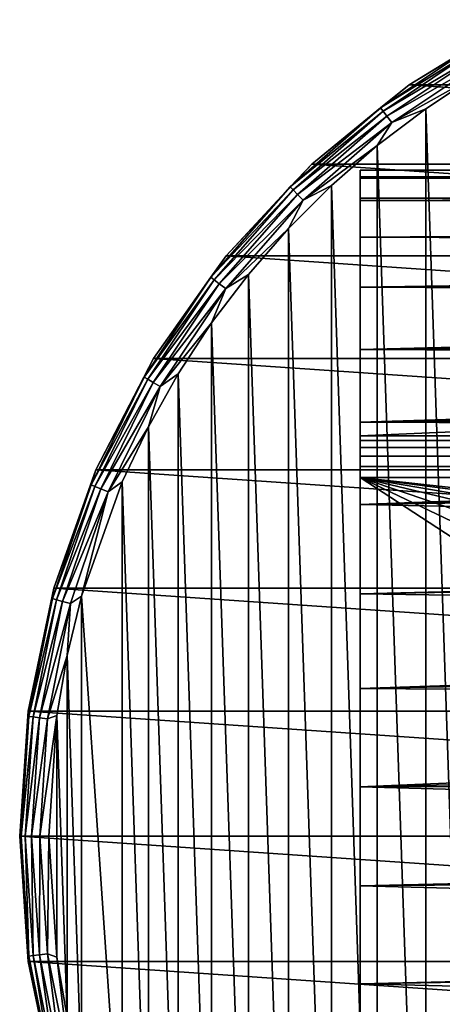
# Model space of a CAD drawing. Header units: millimetres. Extents: x -182 to 217, y -96 to 236.
# Tile 9 of 256: x -182 to -167, y -6 to 28. Entities that reach past the tile are written whole.
import ezdxf

# ---------------------------------------------------------------- set-up
doc = ezdxf.new("R2010")
doc.units = ezdxf.units.MM
doc.header["$LTSCALE"] = 52.148148
for name, color, linetype in [('1', 7, 'CONTINUOUS'), ('2', 7, 'CONTINUOUS'), ('214', 7, 'CONTINUOUS'), ('4', 7, 'CONTINUOUS'), ('568', 7, 'CONTINUOUS'), ('569', 7, 'CONTINUOUS'), ('570', 7, 'CONTINUOUS'), ('571', 7, 'CONTINUOUS'), ('572', 7, 'CONTINUOUS'), ('573', 7, 'CONTINUOUS'), ('68', 7, 'CONTINUOUS')]:
    doc.layers.add(name, color=color, linetype=linetype)

msp = doc.modelspace()

# ---------------------------------------------------------------- linework, layer by layer
at = {"layer": '1', "color": 7, "linetype": 'CONTINUOUS', "true_color": 0xaaaaaa}
for points in [[(20, 13.821, -33.932), (-170, 13.821, -33.932), (20, 22.027, -6.618), (20, 13.821, -33.932)], [(20, 22.027, -6.618), (-170, 13.821, -33.932), (-170, 22.027, -6.618), (20, 22.027, -6.618)]]:
    msp.add_3dface(points, dxfattribs=at)
at = {"layer": '2', "color": 7, "linetype": 'CONTINUOUS', "true_color": 0xaaaaaa}
for points in [[(20, 23, 0.142), (20, 22.766, -3.274), (-170, 23, 0.142), (20, 23, 0.142)], [(-170, 23, 0.142), (20, 22.766, -3.274), (-170, 22.766, -3.274), (-170, 23, 0.142)], [(20, 22.724, 3.555), (20, 23, 0.142), (-170, 22.724, 3.555), (20, 22.724, 3.555)], [(-170, 22.724, 3.555), (20, 23, 0.142), (-170, 23, 0.142), (-170, 22.724, 3.555)], [(20, 22.027, -6.618), (-170, 22.027, -6.618), (-170, 22.766, -3.274), (20, 22.027, -6.618)], [(20, 22.766, -3.274), (20, 22.027, -6.618), (-170, 22.766, -3.274), (20, 22.766, -3.274)], [(20, 21.944, 6.889), (20, 22.724, 3.555), (-170, 21.944, 6.889), (20, 21.944, 6.889)], [(-170, 21.944, 6.889), (20, 22.724, 3.555), (-170, 22.724, 3.555), (-170, 21.944, 6.889)], [(20, 20.678, 10.07), (20, 21.944, 6.889), (-170, 20.678, 10.07), (20, 20.678, 10.07)], [(-170, 20.678, 10.07), (20, 21.944, 6.889), (-170, 21.944, 6.889), (-170, 20.678, 10.07)], [(20, 20.678, 10.07), (-170, 20.678, 10.07), (-75, 20.326, 10.764), (20, 20.678, 10.07)], [(-170, 20.678, 10.07), (-170, 18.954, 13.029), (-80.069, 20.299, 10.814), (-170, 20.678, 10.07)], [(-75, 20.326, 10.764), (-170, 20.678, 10.07), (-80.069, 20.299, 10.814), (-75, 20.326, 10.764)], [(-80.069, 20.299, 10.814), (-170, 18.954, 13.029), (-85.163, 20.219, 10.964), (-80.069, 20.299, 10.814)], [(-85.163, 20.219, 10.964), (-170, 18.954, 13.029), (-90.311, 20.081, 11.214), (-85.163, 20.219, 10.964)], [(-90.311, 20.081, 11.214), (-170, 18.954, 13.029), (-95.548, 19.881, 11.565), (-90.311, 20.081, 11.214)], [(-95.548, 19.881, 11.565), (-170, 18.954, 13.029), (-96.421, 19.429, 12.309), (-95.548, 19.881, 11.565)], [(-96.421, 19.429, 12.309), (-170, 18.954, 13.029), (-96.725, 19.263, 12.568), (-96.421, 19.429, 12.309)], [(-96.725, 19.263, 12.568), (-170, 18.954, 13.029), (-97.202, 18.992, 12.973), (-96.725, 19.263, 12.568)], [(-97.202, 18.992, 12.973), (-170, 18.954, 13.029), (-97.872, 18.585, 13.549), (-97.202, 18.992, 12.973)], [(-170, 18.954, 13.029), (-170, 16.81, 15.698), (-97.872, 18.585, 13.549), (-170, 18.954, 13.029)], [(-97.872, 18.585, 13.549), (-170, 16.81, 15.698), (-97.89, 18.574, 13.565), (-97.872, 18.585, 13.549)], [(-97.89, 18.574, 13.565), (-170, 16.81, 15.698), (-98.761, 17.986, 14.335), (-97.89, 18.574, 13.565)], [(-98.761, 17.986, 14.335), (-170, 16.81, 15.698), (-99.003, 17.808, 14.555), (-98.761, 17.986, 14.335)], [(-99.003, 17.808, 14.555), (-170, 16.81, 15.698), (-99.468, 17.443, 14.991), (-99.003, 17.808, 14.555)], [(-99.468, 17.443, 14.991), (-170, 16.81, 15.698), (-100.042, 16.94, 15.557), (-99.468, 17.443, 14.991)], [(-100.042, 16.94, 15.557), (-170, 16.81, 15.698), (-100.524, 16.455, 16.069), (-100.042, 16.94, 15.557)], [(-170, 16.81, 15.698), (-170, 14.293, 18.02), (-100.524, 16.455, 16.069), (-170, 16.81, 15.698)], [(-100.524, 16.455, 16.069), (-170, 14.293, 18.02), (-100.995, 15.899, 16.62), (-100.524, 16.455, 16.069)], [(-100.995, 15.899, 16.62), (-170, 14.293, 18.02), (-101.239, 15.563, 16.935), (-100.995, 15.899, 16.62)], [(-101.239, 15.563, 16.935), (-170, 14.293, 18.02), (-101.717, 14.732, 17.662), (-101.239, 15.563, 16.935)], [(-101.717, 14.732, 17.662), (-170, 14.293, 18.02), (-101.992, 14.004, 18.245), (-101.717, 14.732, 17.662)], [(-170, 14.293, 18.02), (-170, 11.459, 19.942), (-101.992, 14.004, 18.245), (-170, 14.293, 18.02)], [(-101.992, 14.004, 18.245), (-170, 11.459, 19.942), (-102.077, 13.667, 18.499), (-101.992, 14.004, 18.245)], [(-102.077, 13.667, 18.499), (-170, 11.459, 19.942), (-102.143, 13.274, 18.783), (-102.077, 13.667, 18.499)], [(-102.143, 13.274, 18.783), (-170, 11.459, 19.942), (-102.176, 12.527, 19.289), (-102.143, 13.274, 18.783)], [(-102.176, 12.527, 19.289), (-170, 11.459, 19.942), (-102.1, 10.041, 20.693), (-102.176, 12.527, 19.289)], [(-170, 11.459, 19.942), (-170, 8.371, 21.422), (-102.1, 10.041, 20.693), (-170, 11.459, 19.942)], [(-102.1, 10.041, 20.693), (-170, 8.371, 21.422), (-102.088, 9.595, 20.903), (-102.1, 10.041, 20.693)], [(-102.088, 9.595, 20.903), (-170, 8.371, 21.422), (-102.04, 7.384, 21.783), (-102.088, 9.595, 20.903)], [(-170, 8.371, 21.422), (-170, 5.098, 22.428), (-102.04, 7.384, 21.783), (-170, 8.371, 21.422)], [(-102.04, 7.384, 21.783), (-170, 5.098, 22.428), (-102.024, 6.459, 22.074), (-102.04, 7.384, 21.783)], [(-102.024, 6.459, 22.074), (-170, 5.098, 22.428), (-101.999, 4.612, 22.533), (-102.024, 6.459, 22.074)], [(-170, 5.098, 22.428), (-170, 1.712, 22.936), (-101.999, 4.612, 22.533), (-170, 5.098, 22.428)], [(-101.999, 4.612, 22.533), (-170, 1.712, 22.936), (-101.986, 3.187, 22.778), (-101.999, 4.612, 22.533)], [(-101.986, 3.187, 22.778), (-170, 1.712, 22.936), (-101.978, 1.767, 22.932), (-101.986, 3.187, 22.778)], [(-101.978, 1.767, 22.932), (-170, 1.712, 22.936), (-101.974, -0.152, 22.999), (-101.978, 1.767, 22.932)], [(-170, 1.712, 22.936), (-170, -1.712, 22.936), (-101.974, -0.152, 22.999), (-170, 1.712, 22.936)], [(-101.974, -0.152, 22.999), (-170, -1.712, 22.936), (-101.975, -1.104, 22.973), (-101.974, -0.152, 22.999)], [(-101.975, -1.104, 22.973), (-170, -1.712, 22.936), (-101.988, -3.488, 22.734), (-101.975, -1.104, 22.973)], [(-170, -1.712, 22.936), (-170, -5.098, 22.428), (-101.988, -3.488, 22.734), (-170, -1.712, 22.936)], [(-101.988, -3.488, 22.734), (-170, -5.098, 22.428), (-101.993, -3.959, 22.657), (-101.988, -3.488, 22.734)], [(-101.993, -3.959, 22.657), (-170, -5.098, 22.428), (-102.029, -6.749, 21.987), (-101.993, -3.959, 22.657)], [(-170, -5.098, 22.428), (-170, -8.371, 21.422), (-102.029, -6.749, 21.987), (-170, -5.098, 22.428)]]:
    msp.add_3dface(points, dxfattribs=at)
at = {"layer": '214', "color": 7, "linetype": 'CONTINUOUS', "true_color": 0xaaaaaa}
for points in [[(-170, -23, 0.142), (-170, -22.724, 3.555), (-170, 23, 0.142), (-170, -23, 0.142)], [(-170, -23, 0.142), (-170, 23, 0.142), (-170, 22.766, -3.274), (-170, -23, 0.142)], [(-170, -22.724, 3.555), (-170, 22.724, 3.555), (-170, 23, 0.142), (-170, -22.724, 3.555)], [(-170, 22.027, -6.618), (-170, -22.766, -3.274), (-170, 22.766, -3.274), (-170, 22.027, -6.618)], [(-170, -22.766, -3.274), (-170, -23, 0.142), (-170, 22.766, -3.274), (-170, -22.766, -3.274)], [(-170, -22.724, 3.555), (-170, -21.944, 6.889), (-170, 22.724, 3.555), (-170, -22.724, 3.555)], [(-170, -21.944, 6.889), (-170, 21.944, 6.889), (-170, 22.724, 3.555), (-170, -21.944, 6.889)], [(-170, 22.027, -6.618), (-170, 13.821, -33.932), (-170, -22.027, -6.618), (-170, 22.027, -6.618)], [(-170, 22.027, -6.618), (-170, -22.027, -6.618), (-170, -22.766, -3.274), (-170, 22.027, -6.618)], [(-170, -21.944, 6.889), (-170, -20.678, 10.07), (-170, 21.944, 6.889), (-170, -21.944, 6.889)], [(-170, -20.678, 10.07), (-170, 20.678, 10.07), (-170, 21.944, 6.889), (-170, -20.678, 10.07)], [(-170, -20.678, 10.07), (-170, -18.954, 13.029), (-170, 20.678, 10.07), (-170, -20.678, 10.07)], [(-170, -18.954, 13.029), (-170, 18.954, 13.029), (-170, 20.678, 10.07), (-170, -18.954, 13.029)], [(-170, -18.954, 13.029), (-170, -16.81, 15.698), (-170, 18.954, 13.029), (-170, -18.954, 13.029)], [(-170, -16.81, 15.698), (-170, 16.81, 15.698), (-170, 18.954, 13.029), (-170, -16.81, 15.698)], [(-170, -16.81, 15.698), (-170, -14.293, 18.02), (-170, 16.81, 15.698), (-170, -16.81, 15.698)], [(-170, -14.293, 18.02), (-170, 14.293, 18.02), (-170, 16.81, 15.698), (-170, -14.293, 18.02)], [(-170, -14.293, 18.02), (-170, -11.459, 19.942), (-170, 14.293, 18.02), (-170, -14.293, 18.02)], [(-170, -11.459, 19.942), (-170, 11.459, 19.942), (-170, 14.293, 18.02), (-170, -11.459, 19.942)], [(-170, -22.027, -6.618), (-170, 13.821, -33.932), (-170, -13.821, -33.932), (-170, -22.027, -6.618)], [(-170, -13.821, -33.932), (-170, 13.821, -33.932), (-170, 13.665, -34.281), (-170, -13.821, -33.932)], [(-170, -13.821, -33.932), (-170, 13.665, -34.281), (-170, -13.665, -34.281), (-170, -13.821, -33.932)], [(-170, 13.665, -34.281), (-170, 13.426, -34.58), (-170, -13.665, -34.281), (-170, 13.665, -34.281)], [(-170, 13.426, -34.58), (-170, 13.119, -34.808), (-170, -13.426, -34.58), (-170, 13.426, -34.58)], [(-170, 13.426, -34.58), (-170, -13.426, -34.58), (-170, -13.665, -34.281), (-170, 13.426, -34.58)], [(-170, 13.119, -34.808), (-170, 12.764, -34.951), (-170, -13.119, -34.808), (-170, 13.119, -34.808)], [(-170, 13.119, -34.808), (-170, -13.119, -34.808), (-170, -13.426, -34.58), (-170, 13.119, -34.808)], [(-170, 12.764, -34.951), (-170, 12.384, -35), (-170, -12.764, -34.951), (-170, 12.764, -34.951)], [(-170, 12.764, -34.951), (-170, -12.764, -34.951), (-170, -13.119, -34.808), (-170, 12.764, -34.951)], [(-170, 12.384, -35), (-170, -12.384, -35), (-170, -12.764, -34.951), (-170, 12.384, -35)], [(-170, -11.459, 19.942), (-170, -8.371, 21.422), (-170, 11.459, 19.942), (-170, -11.459, 19.942)], [(-170, -8.371, 21.422), (-170, 8.371, 21.422), (-170, 11.459, 19.942), (-170, -8.371, 21.422)], [(-170, -8.371, 21.422), (-170, -5.098, 22.428), (-170, 8.371, 21.422), (-170, -8.371, 21.422)], [(-170, -5.098, 22.428), (-170, 5.098, 22.428), (-170, 8.371, 21.422), (-170, -5.098, 22.428)], [(-170, -5.098, 22.428), (-170, -1.712, 22.936), (-170, 5.098, 22.428), (-170, -5.098, 22.428)], [(-170, -1.712, 22.936), (-170, 1.712, 22.936), (-170, 5.098, 22.428), (-170, -1.712, 22.936)]]:
    msp.add_3dface(points, dxfattribs=at)
at = {"layer": '4', "color": 7, "linetype": 'CONTINUOUS', "true_color": 0xaaaaaa}
for points in [[(-170, -12.384, -35), (-170, 12.384, -35), (-158.823, 5.094, -35), (-170, -12.384, -35)], [(-170, 12.384, -35), (20, 12.384, -35), (-150, 10.187, -35), (-170, 12.384, -35)], [(-158.823, 5.094, -35), (-170, 12.384, -35), (-157.804, 6.548, -35), (-158.823, 5.094, -35)], [(-157.804, 6.548, -35), (-170, 12.384, -35), (-156.548, 7.804, -35), (-157.804, 6.548, -35)], [(-156.548, 7.804, -35), (-170, 12.384, -35), (-155.094, 8.823, -35), (-156.548, 7.804, -35)], [(-155.094, 8.823, -35), (-170, 12.384, -35), (-153.484, 9.573, -35), (-155.094, 8.823, -35)], [(-153.484, 9.573, -35), (-170, 12.384, -35), (-151.769, 10.033, -35), (-153.484, 9.573, -35)], [(-151.769, 10.033, -35), (-170, 12.384, -35), (-150, 10.187, -35), (-151.769, 10.033, -35)], [(-159.573, 3.484, -35), (-170, -12.384, -35), (-158.823, 5.094, -35), (-159.573, 3.484, -35)], [(-160.033, 1.769, -35), (-170, -12.384, -35), (-159.573, 3.484, -35), (-160.033, 1.769, -35)], [(-160.188, 0, -35), (-170, -12.384, -35), (-160.033, 1.769, -35), (-160.188, 0, -35)], [(-170, -12.384, -35), (-160.188, 0, -35), (-160.033, -1.769, -35), (-170, -12.384, -35)], [(-170, -12.384, -35), (-148.231, -10.033, -35), (-10.188, 0, -35), (-170, -12.384, -35)], [(-170, -12.384, -35), (-10.188, 0, -35), (-10.033, -1.769, -35), (-170, -12.384, -35)], [(-159.573, -3.484, -35), (-170, -12.384, -35), (-160.033, -1.769, -35), (-159.573, -3.484, -35)], [(-9.573, -3.484, -35), (-170, -12.384, -35), (-10.033, -1.769, -35), (-9.573, -3.484, -35)], [(-158.823, -5.094, -35), (-170, -12.384, -35), (-159.573, -3.484, -35), (-158.823, -5.094, -35)], [(-8.823, -5.094, -35), (-170, -12.384, -35), (-9.573, -3.484, -35), (-8.823, -5.094, -35)], [(-157.804, -6.548, -35), (-170, -12.384, -35), (-158.823, -5.094, -35), (-157.804, -6.548, -35)], [(-7.804, -6.548, -35), (-170, -12.384, -35), (-8.823, -5.094, -35), (-7.804, -6.548, -35)]]:
    msp.add_3dface(points, dxfattribs=at)
at = {"layer": '568', "color": 7, "linetype": 'CONTINUOUS', "true_color": 0xaaaaaa}
for points in [[(-181.454, -4.323, -50.5), (-181.75, 0, -50.5), (-181.454, -4.323, -69.5), (-181.454, -4.323, -50.5)], [(-181.454, -4.323, -69.5), (-181.75, 0, -50.5), (-181.75, 0, -69.5), (-181.454, -4.323, -69.5)], [(-180.573, -8.566, -50.5), (-181.454, -4.323, -50.5), (-180.573, -8.566, -69.5), (-180.573, -8.566, -50.5)], [(-180.573, -8.566, -69.5), (-181.454, -4.323, -50.5), (-181.454, -4.323, -69.5), (-180.573, -8.566, -69.5)]]:
    msp.add_3dface(points, dxfattribs=at)
at = {"layer": '569', "color": 7, "linetype": 'CONTINUOUS', "true_color": 0xaaaaaa}
for points in [[(-167.738, 25.118, -49.5), (-165.982, -26.271, -49.5), (-165.982, 26.271, -49.5), (-167.738, 25.118, -49.5)], [(-169.411, 23.849, -49.5), (-167.738, -25.118, -49.5), (-167.738, 25.118, -49.5), (-169.411, 23.849, -49.5)], [(-167.738, -25.118, -49.5), (-165.982, -26.271, -49.5), (-167.738, 25.118, -49.5), (-167.738, -25.118, -49.5)], [(-170.994, 22.468, -49.5), (-169.411, -23.849, -49.5), (-169.411, 23.849, -49.5), (-170.994, 22.468, -49.5)], [(-169.411, -23.849, -49.5), (-167.738, -25.118, -49.5), (-169.411, 23.849, -49.5), (-169.411, -23.849, -49.5)], [(-172.479, 20.983, -49.5), (-170.994, -22.468, -49.5), (-170.994, 22.468, -49.5), (-172.479, 20.983, -49.5)], [(-170.994, -22.468, -49.5), (-169.411, -23.849, -49.5), (-170.994, 22.468, -49.5), (-170.994, -22.468, -49.5)], [(-173.859, 19.399, -49.5), (-172.479, -20.983, -49.5), (-172.479, 20.983, -49.5), (-173.859, 19.399, -49.5)], [(-172.479, -20.983, -49.5), (-170.994, -22.468, -49.5), (-172.479, 20.983, -49.5), (-172.479, -20.983, -49.5)], [(-175.127, 17.725, -49.5), (-173.859, -19.399, -49.5), (-173.859, 19.399, -49.5), (-175.127, 17.725, -49.5)], [(-173.859, -19.399, -49.5), (-172.479, -20.983, -49.5), (-173.859, 19.399, -49.5), (-173.859, -19.399, -49.5)], [(-176.278, 15.969, -49.5), (-175.127, -17.725, -49.5), (-175.127, 17.725, -49.5), (-176.278, 15.969, -49.5)], [(-175.127, -17.725, -49.5), (-173.859, -19.399, -49.5), (-175.127, 17.725, -49.5), (-175.127, -17.725, -49.5)], [(-177.307, 14.137, -49.5), (-176.278, -15.969, -49.5), (-176.278, 15.969, -49.5), (-177.307, 14.137, -49.5)], [(-176.278, -15.969, -49.5), (-175.127, -17.725, -49.5), (-176.278, 15.969, -49.5), (-176.278, -15.969, -49.5)], [(-178.209, 12.24, -49.5), (-177.307, -14.137, -49.5), (-177.307, 14.137, -49.5), (-178.209, 12.24, -49.5)], [(-177.307, -14.137, -49.5), (-176.278, -15.969, -49.5), (-177.307, 14.137, -49.5), (-177.307, -14.137, -49.5)], [(-179.613, 8.285, -49.5), (-178.209, -12.24, -49.5), (-178.209, 12.24, -49.5), (-179.613, 8.285, -49.5)], [(-178.209, -12.24, -49.5), (-177.307, -14.137, -49.5), (-178.209, 12.24, -49.5), (-178.209, -12.24, -49.5)], [(-180.11, 6.243, -49.5), (-179.613, -8.285, -49.5), (-179.613, 8.285, -49.5), (-180.11, 6.243, -49.5)], [(-179.613, -8.285, -49.5), (-178.209, -12.24, -49.5), (-179.613, 8.285, -49.5), (-179.613, -8.285, -49.5)], [(-180.466, 4.173, -49.5), (-180.11, -6.243, -49.5), (-180.11, 6.243, -49.5), (-180.466, 4.173, -49.5)], [(-180.11, -6.243, -49.5), (-179.613, -8.285, -49.5), (-180.11, 6.243, -49.5), (-180.11, -6.243, -49.5)], [(-180.75, 0, -49.5), (-180.466, -4.173, -49.5), (-180.466, 4.173, -49.5), (-180.75, 0, -49.5)], [(-180.466, -4.173, -49.5), (-180.11, -6.243, -49.5), (-180.466, 4.173, -49.5), (-180.466, -4.173, -49.5)]]:
    msp.add_3dface(points, dxfattribs=at)
at = {"layer": '570', "color": 7, "linetype": 'CONTINUOUS', "true_color": 0xaaaaaa}
for points in [[(-164.607, 28.19, -69.5), (-131.69, 25.939, -69.5), (-168.31, 25.939, -69.5), (-164.607, 28.19, -69.5)], [(-168.31, 25.939, -69.5), (-128.329, 23.204, -69.5), (-171.671, 23.204, -69.5), (-168.31, 25.939, -69.5)], [(-131.69, 25.939, -69.5), (-128.329, 23.204, -69.5), (-168.31, 25.939, -69.5), (-131.69, 25.939, -69.5)], [(-171.671, 23.204, -69.5), (-125.371, 20.037, -69.5), (-174.629, 20.037, -69.5), (-171.671, 23.204, -69.5)], [(-128.329, 23.204, -69.5), (-125.371, 20.037, -69.5), (-171.671, 23.204, -69.5), (-128.329, 23.204, -69.5)], [(-174.629, 20.037, -69.5), (-122.872, 16.497, -69.5), (-177.128, 16.497, -69.5), (-174.629, 20.037, -69.5)], [(-125.371, 20.037, -69.5), (-122.872, 16.497, -69.5), (-174.629, 20.037, -69.5), (-125.371, 20.037, -69.5)], [(-177.128, 16.497, -69.5), (-120.878, 12.649, -69.5), (-179.122, 12.649, -69.5), (-177.128, 16.497, -69.5)], [(-122.872, 16.497, -69.5), (-120.878, 12.649, -69.5), (-177.128, 16.497, -69.5), (-122.872, 16.497, -69.5)], [(-179.122, 12.649, -69.5), (-119.427, 8.566, -69.5), (-180.573, 8.566, -69.5), (-179.122, 12.649, -69.5)], [(-120.878, 12.649, -69.5), (-119.427, 8.566, -69.5), (-179.122, 12.649, -69.5), (-120.878, 12.649, -69.5)], [(-180.573, 8.566, -69.5), (-118.546, 4.323, -69.5), (-181.454, 4.323, -69.5), (-180.573, 8.566, -69.5)], [(-119.427, 8.566, -69.5), (-118.546, 4.323, -69.5), (-180.573, 8.566, -69.5), (-119.427, 8.566, -69.5)], [(-118.25, 0, -69.5), (-181.75, 0, -69.5), (-181.454, 4.323, -69.5), (-118.25, 0, -69.5)], [(-118.546, 4.323, -69.5), (-118.25, 0, -69.5), (-181.454, 4.323, -69.5), (-118.546, 4.323, -69.5)], [(-118.25, 0, -69.5), (-118.546, -4.323, -69.5), (-181.75, 0, -69.5), (-118.25, 0, -69.5)], [(-118.546, -4.323, -69.5), (-181.454, -4.323, -69.5), (-181.75, 0, -69.5), (-118.546, -4.323, -69.5)], [(-118.546, -4.323, -69.5), (-119.427, -8.566, -69.5), (-181.454, -4.323, -69.5), (-118.546, -4.323, -69.5)], [(-119.427, -8.566, -69.5), (-180.573, -8.566, -69.5), (-181.454, -4.323, -69.5), (-119.427, -8.566, -69.5)]]:
    msp.add_3dface(points, dxfattribs=at)
at = {"layer": '571', "color": 7, "linetype": 'CONTINUOUS', "true_color": 0xaaaaaa}
for points in [[(-164.607, 28.19, -69.5), (-168.31, 25.939, -69.5), (-164.607, 28.19, -50.5), (-164.607, 28.19, -69.5)], [(-164.607, 28.19, -50.5), (-168.31, 25.939, -69.5), (-168.31, 25.939, -50.5), (-164.607, 28.19, -50.5)], [(-168.31, 25.939, -69.5), (-171.671, 23.204, -69.5), (-168.31, 25.939, -50.5), (-168.31, 25.939, -69.5)], [(-168.31, 25.939, -50.5), (-171.671, 23.204, -69.5), (-171.671, 23.204, -50.5), (-168.31, 25.939, -50.5)], [(-171.671, 23.204, -69.5), (-174.629, 20.037, -69.5), (-171.671, 23.204, -50.5), (-171.671, 23.204, -69.5)], [(-171.671, 23.204, -50.5), (-174.629, 20.037, -69.5), (-174.629, 20.037, -50.5), (-171.671, 23.204, -50.5)], [(-174.629, 20.037, -69.5), (-177.128, 16.497, -69.5), (-174.629, 20.037, -50.5), (-174.629, 20.037, -69.5)], [(-174.629, 20.037, -50.5), (-177.128, 16.497, -69.5), (-177.128, 16.497, -50.5), (-174.629, 20.037, -50.5)], [(-177.128, 16.497, -69.5), (-179.122, 12.649, -69.5), (-177.128, 16.497, -50.5), (-177.128, 16.497, -69.5)], [(-177.128, 16.497, -50.5), (-179.122, 12.649, -69.5), (-179.121, 12.649, -50.5), (-177.128, 16.497, -50.5)], [(-179.122, 12.649, -69.5), (-180.573, 8.566, -69.5), (-179.121, 12.649, -50.5), (-179.122, 12.649, -69.5)], [(-179.121, 12.649, -50.5), (-180.573, 8.566, -69.5), (-180.573, 8.566, -50.5), (-179.121, 12.649, -50.5)], [(-180.573, 8.566, -69.5), (-181.454, 4.323, -69.5), (-180.573, 8.566, -50.5), (-180.573, 8.566, -69.5)], [(-180.573, 8.566, -50.5), (-181.454, 4.323, -69.5), (-181.454, 4.323, -50.5), (-180.573, 8.566, -50.5)], [(-181.75, 0, -69.5), (-181.75, 0, -50.5), (-181.454, 4.323, -50.5), (-181.75, 0, -69.5)], [(-181.454, 4.323, -69.5), (-181.75, 0, -69.5), (-181.454, 4.323, -50.5), (-181.454, 4.323, -69.5)]]:
    msp.add_3dface(points, dxfattribs=at)
at = {"layer": '572', "color": 7, "linetype": 'CONTINUOUS', "true_color": 0xaaaaaa}
for points in [[(-181.75, 0, -50.5), (-181.454, -4.323, -50.5), (-181.701, 0, -50.192), (-181.75, 0, -50.5)], [(-181.454, -4.323, -50.5), (-181.43, -4.138, -50.192), (-181.701, 0, -50.192), (-181.454, -4.323, -50.5)], [(-181.43, -4.138, -50.192), (-181.559, 0, -49.913), (-181.701, 0, -50.192), (-181.43, -4.138, -50.192)], [(-181.07, -4.09, -49.691), (-181.059, 0, -49.549), (-181.338, 0, -49.691), (-181.07, -4.09, -49.691)], [(-180.793, -4.054, -49.549), (-181.059, 0, -49.549), (-181.07, -4.09, -49.691), (-180.793, -4.054, -49.549)], [(-180.793, -4.054, -49.549), (-180.75, 0, -49.5), (-181.059, 0, -49.549), (-180.793, -4.054, -49.549)], [(-180.466, -4.173, -49.5), (-180.75, 0, -49.5), (-180.793, -4.054, -49.549), (-180.466, -4.173, -49.5)], [(-181.289, -4.119, -49.913), (-181.338, 0, -49.691), (-181.559, 0, -49.913), (-181.289, -4.119, -49.913)], [(-181.289, -4.119, -49.913), (-181.559, 0, -49.913), (-181.43, -4.138, -50.192), (-181.289, -4.119, -49.913)], [(-181.07, -4.09, -49.691), (-181.338, 0, -49.691), (-181.289, -4.119, -49.913), (-181.07, -4.09, -49.691)], [(-180.27, -8.111, -49.691), (-180.793, -4.054, -49.549), (-181.07, -4.09, -49.691), (-180.27, -8.111, -49.691)], [(-180.001, -8.039, -49.549), (-180.466, -4.173, -49.5), (-180.793, -4.054, -49.549), (-180.001, -8.039, -49.549)], [(-180.001, -8.039, -49.549), (-180.793, -4.054, -49.549), (-180.27, -8.111, -49.691), (-180.001, -8.039, -49.549)], [(-181.454, -4.323, -50.5), (-180.621, -8.205, -50.192), (-181.43, -4.138, -50.192), (-181.454, -4.323, -50.5)], [(-181.454, -4.323, -50.5), (-180.573, -8.566, -50.5), (-180.621, -8.205, -50.192), (-181.454, -4.323, -50.5)], [(-180.621, -8.205, -50.192), (-181.289, -4.119, -49.913), (-181.43, -4.138, -50.192), (-180.621, -8.205, -50.192)], [(-180.484, -8.168, -49.913), (-181.07, -4.09, -49.691), (-181.289, -4.119, -49.913), (-180.484, -8.168, -49.913)], [(-180.484, -8.168, -49.913), (-181.289, -4.119, -49.913), (-180.621, -8.205, -50.192), (-180.484, -8.168, -49.913)], [(-180.27, -8.111, -49.691), (-181.07, -4.09, -49.691), (-180.484, -8.168, -49.913), (-180.27, -8.111, -49.691)], [(-180.11, -6.243, -49.5), (-180.466, -4.173, -49.5), (-180.001, -8.039, -49.549), (-180.11, -6.243, -49.5)]]:
    msp.add_3dface(points, dxfattribs=at)
at = {"layer": '573', "color": 7, "linetype": 'CONTINUOUS', "true_color": 0xaaaaaa}
for points in [[(-164.607, 28.19, -50.5), (-168.31, 25.939, -50.5), (-165.851, 27.454, -50.192), (-164.607, 28.19, -50.5)], [(-168.31, 25.939, -50.5), (-169.299, 25.15, -50.192), (-165.851, 27.454, -50.192), (-168.31, 25.939, -50.5)], [(-169.299, 25.15, -50.192), (-165.78, 27.331, -49.913), (-165.851, 27.454, -50.192), (-169.299, 25.15, -50.192)], [(-169.212, 25.038, -49.913), (-165.78, 27.331, -49.913), (-169.299, 25.15, -50.192), (-169.212, 25.038, -49.913)], [(-169.212, 25.038, -49.913), (-165.669, 27.14, -49.691), (-165.78, 27.331, -49.913), (-169.212, 25.038, -49.913)], [(-169.077, 24.862, -49.691), (-165.669, 27.14, -49.691), (-169.212, 25.038, -49.913), (-169.077, 24.862, -49.691)], [(-169.077, 24.862, -49.691), (-165.53, 26.898, -49.549), (-165.669, 27.14, -49.691), (-169.077, 24.862, -49.691)], [(-168.908, 24.641, -49.549), (-165.53, 26.898, -49.549), (-169.077, 24.862, -49.691), (-168.908, 24.641, -49.549)], [(-168.908, 24.641, -49.549), (-165.982, 26.271, -49.5), (-165.53, 26.898, -49.549), (-168.908, 24.641, -49.549)], [(-167.738, 25.118, -49.5), (-165.982, 26.271, -49.5), (-168.908, 24.641, -49.549), (-167.738, 25.118, -49.5)], [(-168.31, 25.939, -50.5), (-171.671, 23.204, -50.5), (-169.299, 25.15, -50.192), (-168.31, 25.939, -50.5)], [(-171.671, 23.204, -50.5), (-172.416, 22.416, -50.192), (-169.299, 25.15, -50.192), (-171.671, 23.204, -50.5)], [(-172.416, 22.416, -50.192), (-169.212, 25.038, -49.913), (-169.299, 25.15, -50.192), (-172.416, 22.416, -50.192)], [(-172.316, 22.316, -49.913), (-169.212, 25.038, -49.913), (-172.416, 22.416, -50.192), (-172.316, 22.316, -49.913)], [(-172.316, 22.316, -49.913), (-169.077, 24.862, -49.691), (-169.212, 25.038, -49.913), (-172.316, 22.316, -49.913)], [(-172.159, 22.159, -49.691), (-169.077, 24.862, -49.691), (-172.316, 22.316, -49.913), (-172.159, 22.159, -49.691)], [(-172.159, 22.159, -49.691), (-168.908, 24.641, -49.549), (-169.077, 24.862, -49.691), (-172.159, 22.159, -49.691)], [(-169.411, 23.849, -49.5), (-167.738, 25.118, -49.5), (-168.908, 24.641, -49.549), (-169.411, 23.849, -49.5)], [(-171.962, 21.962, -49.549), (-168.908, 24.641, -49.549), (-172.159, 22.159, -49.691), (-171.962, 21.962, -49.549)], [(-171.962, 21.962, -49.549), (-169.411, 23.849, -49.5), (-168.908, 24.641, -49.549), (-171.962, 21.962, -49.549)], [(-170.994, 22.468, -49.5), (-169.411, 23.849, -49.5), (-171.962, 21.962, -49.549), (-170.994, 22.468, -49.5)], [(-171.671, 23.204, -50.5), (-174.629, 20.037, -50.5), (-172.416, 22.416, -50.192), (-171.671, 23.204, -50.5)], [(-172.479, 20.983, -49.5), (-170.994, 22.468, -49.5), (-171.962, 21.962, -49.549), (-172.479, 20.983, -49.5)], [(-174.629, 20.037, -50.5), (-175.15, 19.299, -50.192), (-172.416, 22.416, -50.192), (-174.629, 20.037, -50.5)], [(-175.15, 19.299, -50.192), (-172.316, 22.316, -49.913), (-172.416, 22.416, -50.192), (-175.15, 19.299, -50.192)], [(-175.038, 19.212, -49.913), (-172.316, 22.316, -49.913), (-175.15, 19.299, -50.192), (-175.038, 19.212, -49.913)], [(-175.038, 19.212, -49.913), (-172.159, 22.159, -49.691), (-172.316, 22.316, -49.913), (-175.038, 19.212, -49.913)], [(-174.862, 19.077, -49.691), (-172.159, 22.159, -49.691), (-175.038, 19.212, -49.913), (-174.862, 19.077, -49.691)], [(-174.862, 19.077, -49.691), (-171.962, 21.962, -49.549), (-172.159, 22.159, -49.691), (-174.862, 19.077, -49.691)], [(-174.641, 18.908, -49.549), (-171.962, 21.962, -49.549), (-174.862, 19.077, -49.691), (-174.641, 18.908, -49.549)], [(-174.641, 18.908, -49.549), (-172.479, 20.983, -49.5), (-171.962, 21.962, -49.549), (-174.641, 18.908, -49.549)], [(-173.859, 19.399, -49.5), (-172.479, 20.983, -49.5), (-174.641, 18.908, -49.549), (-173.859, 19.399, -49.5)], [(-174.629, 20.037, -50.5), (-177.128, 16.497, -50.5), (-175.15, 19.299, -50.192), (-174.629, 20.037, -50.5)], [(-175.127, 17.725, -49.5), (-173.859, 19.399, -49.5), (-174.641, 18.908, -49.549), (-175.127, 17.725, -49.5)], [(-177.128, 16.497, -50.5), (-177.454, 15.851, -50.192), (-175.15, 19.299, -50.192), (-177.128, 16.497, -50.5)], [(-177.454, 15.851, -50.192), (-175.038, 19.212, -49.913), (-175.15, 19.299, -50.192), (-177.454, 15.851, -50.192)], [(-177.331, 15.78, -49.913), (-175.038, 19.212, -49.913), (-177.454, 15.851, -50.192), (-177.331, 15.78, -49.913)], [(-177.331, 15.78, -49.913), (-174.862, 19.077, -49.691), (-175.038, 19.212, -49.913), (-177.331, 15.78, -49.913)], [(-177.14, 15.669, -49.691), (-174.862, 19.077, -49.691), (-177.331, 15.78, -49.913), (-177.14, 15.669, -49.691)], [(-177.14, 15.669, -49.691), (-174.641, 18.908, -49.549), (-174.862, 19.077, -49.691), (-177.14, 15.669, -49.691)], [(-176.898, 15.53, -49.549), (-174.641, 18.908, -49.549), (-177.14, 15.669, -49.691), (-176.898, 15.53, -49.549)], [(-176.898, 15.53, -49.549), (-175.127, 17.725, -49.5), (-174.641, 18.908, -49.549), (-176.898, 15.53, -49.549)], [(-176.278, 15.969, -49.5), (-175.127, 17.725, -49.5), (-176.898, 15.53, -49.549), (-176.278, 15.969, -49.5)], [(-177.128, 16.497, -50.5), (-179.121, 12.649, -50.5), (-177.454, 15.851, -50.192), (-177.128, 16.497, -50.5)], [(-179.121, 12.649, -50.5), (-179.288, 12.132, -50.192), (-177.454, 15.851, -50.192), (-179.121, 12.649, -50.5)], [(-179.288, 12.132, -50.192), (-177.331, 15.78, -49.913), (-177.454, 15.851, -50.192), (-179.288, 12.132, -50.192)], [(-179.157, 12.077, -49.913), (-177.331, 15.78, -49.913), (-179.288, 12.132, -50.192), (-179.157, 12.077, -49.913)], [(-179.157, 12.077, -49.913), (-177.14, 15.669, -49.691), (-177.331, 15.78, -49.913), (-179.157, 12.077, -49.913)], [(-178.953, 11.993, -49.691), (-177.14, 15.669, -49.691), (-179.157, 12.077, -49.913), (-178.953, 11.993, -49.691)], [(-178.953, 11.993, -49.691), (-176.898, 15.53, -49.549), (-177.14, 15.669, -49.691), (-178.953, 11.993, -49.691)], [(-177.307, 14.137, -49.5), (-176.278, 15.969, -49.5), (-176.898, 15.53, -49.549), (-177.307, 14.137, -49.5)], [(-178.695, 11.886, -49.549), (-176.898, 15.53, -49.549), (-178.953, 11.993, -49.691), (-178.695, 11.886, -49.549)], [(-178.695, 11.886, -49.549), (-177.307, 14.137, -49.5), (-176.898, 15.53, -49.549), (-178.695, 11.886, -49.549)], [(-178.209, 12.24, -49.5), (-177.307, 14.137, -49.5), (-178.695, 11.886, -49.549), (-178.209, 12.24, -49.5)], [(-179.121, 12.649, -50.5), (-180.573, 8.566, -50.5), (-179.288, 12.132, -50.192), (-179.121, 12.649, -50.5)], [(-179.613, 8.285, -49.5), (-178.209, 12.24, -49.5), (-178.695, 11.886, -49.549), (-179.613, 8.285, -49.5)], [(-180.573, 8.566, -50.5), (-180.621, 8.205, -50.192), (-179.288, 12.132, -50.192), (-180.573, 8.566, -50.5)], [(-180.621, 8.205, -50.192), (-179.157, 12.077, -49.913), (-179.288, 12.132, -50.192), (-180.621, 8.205, -50.192)], [(-180.484, 8.168, -49.913), (-179.157, 12.077, -49.913), (-180.621, 8.205, -50.192), (-180.484, 8.168, -49.913)], [(-180.484, 8.168, -49.913), (-178.953, 11.993, -49.691), (-179.157, 12.077, -49.913), (-180.484, 8.168, -49.913)], [(-180.27, 8.111, -49.691), (-178.953, 11.993, -49.691), (-180.484, 8.168, -49.913), (-180.27, 8.111, -49.691)], [(-180.27, 8.111, -49.691), (-178.695, 11.886, -49.549), (-178.953, 11.993, -49.691), (-180.27, 8.111, -49.691)], [(-180.001, 8.039, -49.549), (-178.695, 11.886, -49.549), (-180.27, 8.111, -49.691), (-180.001, 8.039, -49.549)], [(-180.001, 8.039, -49.549), (-179.613, 8.285, -49.5), (-178.695, 11.886, -49.549), (-180.001, 8.039, -49.549)], [(-180.573, 8.566, -50.5), (-181.454, 4.323, -50.5), (-180.621, 8.205, -50.192), (-180.573, 8.566, -50.5)], [(-181.454, 4.323, -50.5), (-181.43, 4.138, -50.192), (-180.621, 8.205, -50.192), (-181.454, 4.323, -50.5)], [(-181.43, 4.138, -50.192), (-180.484, 8.168, -49.913), (-180.621, 8.205, -50.192), (-181.43, 4.138, -50.192)], [(-181.289, 4.119, -49.913), (-180.484, 8.168, -49.913), (-181.43, 4.138, -50.192), (-181.289, 4.119, -49.913)], [(-181.289, 4.119, -49.913), (-180.27, 8.111, -49.691), (-180.484, 8.168, -49.913), (-181.289, 4.119, -49.913)], [(-180.11, 6.243, -49.5), (-179.613, 8.285, -49.5), (-180.001, 8.039, -49.549), (-180.11, 6.243, -49.5)], [(-181.07, 4.09, -49.691), (-180.27, 8.111, -49.691), (-181.289, 4.119, -49.913), (-181.07, 4.09, -49.691)], [(-181.07, 4.09, -49.691), (-180.001, 8.039, -49.549), (-180.27, 8.111, -49.691), (-181.07, 4.09, -49.691)], [(-180.793, 4.054, -49.549), (-180.001, 8.039, -49.549), (-181.07, 4.09, -49.691), (-180.793, 4.054, -49.549)], [(-180.793, 4.054, -49.549), (-180.11, 6.243, -49.5), (-180.001, 8.039, -49.549), (-180.793, 4.054, -49.549)], [(-180.466, 4.173, -49.5), (-180.11, 6.243, -49.5), (-180.793, 4.054, -49.549), (-180.466, 4.173, -49.5)], [(-181.454, 4.323, -50.5), (-181.75, 0, -50.5), (-181.43, 4.138, -50.192), (-181.454, 4.323, -50.5)], [(-181.75, 0, -50.5), (-181.701, 0, -50.192), (-181.43, 4.138, -50.192), (-181.75, 0, -50.5)], [(-181.701, 0, -50.192), (-181.289, 4.119, -49.913), (-181.43, 4.138, -50.192), (-181.701, 0, -50.192)], [(-181.701, 0, -50.192), (-181.559, 0, -49.913), (-181.289, 4.119, -49.913), (-181.701, 0, -50.192)], [(-181.559, 0, -49.913), (-181.07, 4.09, -49.691), (-181.289, 4.119, -49.913), (-181.559, 0, -49.913)], [(-181.559, 0, -49.913), (-181.338, 0, -49.691), (-181.07, 4.09, -49.691), (-181.559, 0, -49.913)], [(-181.338, 0, -49.691), (-180.793, 4.054, -49.549), (-181.07, 4.09, -49.691), (-181.338, 0, -49.691)], [(-180.75, 0, -49.5), (-180.466, 4.173, -49.5), (-181.059, 0, -49.549), (-180.75, 0, -49.5)], [(-181.059, 0, -49.549), (-180.466, 4.173, -49.5), (-180.793, 4.054, -49.549), (-181.059, 0, -49.549)], [(-181.338, 0, -49.691), (-181.059, 0, -49.549), (-180.793, 4.054, -49.549), (-181.338, 0, -49.691)]]:
    msp.add_3dface(points, dxfattribs=at)
at = {"layer": '68', "color": 7, "linetype": 'CONTINUOUS', "true_color": 0xaaaaaa}
for points in [[(-170, 13.821, -33.932), (20, 13.821, -33.932), (20, 13.665, -34.281), (-170, 13.821, -33.932)], [(-170, 13.665, -34.281), (-170, 13.821, -33.932), (20, 13.665, -34.281), (-170, 13.665, -34.281)], [(-170, 13.426, -34.58), (-170, 13.665, -34.281), (20, 13.426, -34.58), (-170, 13.426, -34.58)], [(20, 13.426, -34.58), (-170, 13.665, -34.281), (20, 13.665, -34.281), (20, 13.426, -34.58)], [(-170, 13.119, -34.808), (-170, 13.426, -34.58), (20, 13.119, -34.808), (-170, 13.119, -34.808)], [(20, 13.119, -34.808), (-170, 13.426, -34.58), (20, 13.426, -34.58), (20, 13.119, -34.808)], [(-170, 12.764, -34.951), (-170, 13.119, -34.808), (20, 12.764, -34.951), (-170, 12.764, -34.951)], [(20, 12.764, -34.951), (-170, 13.119, -34.808), (20, 13.119, -34.808), (20, 12.764, -34.951)], [(20, 12.384, -35), (-170, 12.384, -35), (-170, 12.764, -34.951), (20, 12.384, -35)], [(20, 12.384, -35), (-170, 12.764, -34.951), (20, 12.764, -34.951), (20, 12.384, -35)]]:
    msp.add_3dface(points, dxfattribs=at)

doc.saveas('drawing.dxf')
